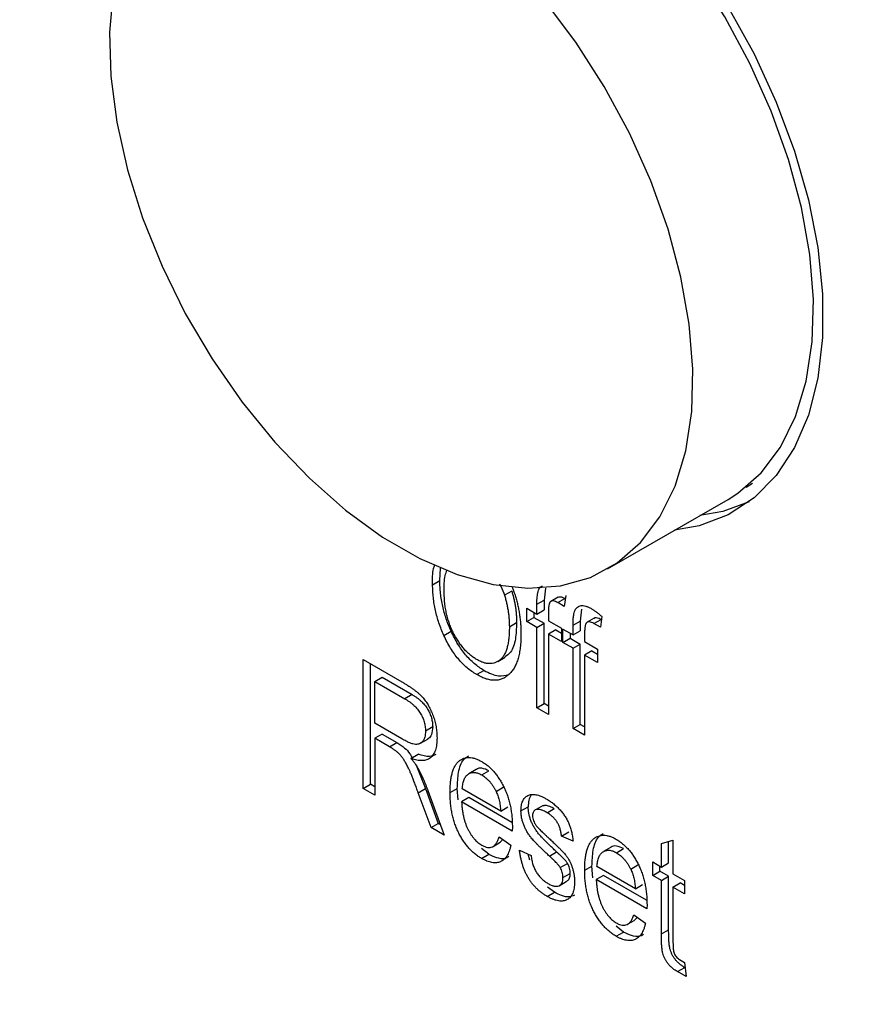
# Model space of a CAD drawing. Header units: millimetres. Extents: x 25 to 1092, y 25 to 838.
# Tile 24 of 46: x 948 to 973, y 580 to 609. Entities that reach past the tile are written whole.
import ezdxf

# ---------------------------------------------------------------- set-up
doc = ezdxf.new("R2010")
doc.units = ezdxf.units.MM
doc.header["$LTSCALE"] = 4

msp = doc.modelspace()

# ---------------------------------------------------------------- linework, layer by layer
for p, q in [((969.751, 594.925), (969.943, 595.039)), ((965.69, 592.523), (969.225, 594.564)), ((960.772, 592.183), (960.793, 592.551)), ((960.559, 592.06), (960.772, 592.183)), ((963.866, 591.965), (963.828, 591.61)), ((962.88, 591.877), (962.668, 591.754)), ((964.238, 591.696), (964.026, 591.573)), ((964.228, 591.537), (964.44, 591.659)), ((964.465, 591.743), (964.42, 591.426)), ((964.44, 591.659), (964.452, 591.652)), ((963.319, 591.375), (963.616, 591.203)), ((963.319, 590.983), (963.319, 591.375)), ((963.616, 591.488), (963.828, 591.61)), ((963.616, 591.203), (963.616, 591.488)), ((963.828, 591.61), (963.828, 591.326)), ((964.42, 591.426), (964.228, 591.537)), ((963.319, 590.983), (963.531, 591.105)), ((963.531, 591.253), (963.531, 591.105)), ((963.531, 591.105), (963.828, 590.934)), ((963.616, 591.203), (963.828, 591.326)), ((963.956, 591.262), (963.956, 591.007)), ((964.926, 591.341), (964.89, 590.997)), ((965.299, 591.083), (965.087, 590.961)), ((965.526, 591.13), (965.481, 590.813)), ((963.022, 590.941), (962.809, 590.819)), ((963.616, 590.811), (963.319, 590.983)), ((963.616, 590.811), (963.828, 590.934)), ((963.616, 588.458), (963.616, 590.811)), ((963.828, 588.581), (963.828, 590.934)), ((963.956, 591.007), (964.338, 590.787)), ((964.338, 590.787), (964.338, 590.395)), ((964.677, 590.875), (964.89, 590.997)), ((964.677, 590.591), (964.677, 590.875)), ((964.89, 590.997), (964.89, 590.713)), ((965.289, 590.924), (965.501, 591.046)), ((965.481, 590.813), (965.289, 590.924)), ((965.501, 591.046), (965.514, 591.039)), ((960.89, 590.575), (961.103, 590.697)), ((964.168, 590.738), (963.956, 590.615)), ((963.956, 590.615), (963.956, 588.262)), ((964.338, 590.395), (963.956, 590.615)), ((964.168, 590.738), (964.338, 590.64)), ((964.38, 590.762), (964.677, 590.591)), ((964.38, 590.37), (964.38, 590.762)), ((964.38, 590.37), (964.592, 590.493)), ((964.592, 590.64), (964.592, 590.493)), ((964.592, 590.493), (964.89, 590.321)), ((964.677, 590.591), (964.89, 590.713)), ((965.017, 590.65), (965.017, 590.395)), ((964.677, 590.199), (964.38, 590.37)), ((964.677, 590.199), (964.89, 590.321)), ((964.677, 587.845), (964.677, 590.199)), ((964.89, 587.968), (964.89, 590.321)), ((965.017, 590.395), (965.399, 590.174)), ((962.476, 589.815), (962.688, 589.937)), ((965.229, 590.125), (965.017, 590.002)), ((965.017, 590.002), (965.017, 587.649)), ((965.399, 589.782), (965.017, 590.002)), ((965.229, 590.125), (965.399, 590.027)), ((965.399, 590.174), (965.399, 589.782)), ((958.523, 589.866), (959.724, 589.172)), ((958.523, 586.091), (958.523, 589.866)), ((958.735, 586.213), (958.735, 589.743)), ((958.863, 589.228), (959.075, 589.351)), ((959.075, 589.351), (959.96, 588.84)), ((962.066, 589.549), (961.854, 589.426)), ((958.863, 588.003), (958.863, 589.228)), ((958.863, 589.228), (959.748, 588.717)), ((959.96, 588.84), (959.748, 588.717)), ((963.616, 588.458), (963.828, 588.581)), ((963.956, 588.262), (963.616, 588.458)), ((963.956, 588.507), (963.828, 588.581)), ((959.659, 587.543), (958.863, 588.003)), ((960.561, 587.892), (960.349, 587.769)), ((964.677, 587.845), (964.89, 587.968)), ((965.017, 587.894), (964.89, 587.968)), ((959.075, 587.684), (958.863, 587.562)), ((959.075, 587.684), (959.508, 587.434)), ((965.017, 587.649), (964.677, 587.845)), ((958.863, 587.562), (958.863, 585.895)), ((959.296, 587.311), (958.863, 587.562)), ((959.296, 587.311), (959.508, 587.434)), ((960.204, 587.415), (960.416, 587.537)), ((959.924, 586.973), (960.136, 587.096)), ((960.078, 586.771), (960.349, 586.089)), ((961.832, 586.642), (961.62, 586.52)), ((962, 586.486), (962.212, 586.608)), ((958.523, 586.091), (958.735, 586.213)), ((958.863, 586.14), (958.735, 586.213)), ((958.863, 585.895), (958.523, 586.091)), ((960.137, 585.966), (960.349, 586.089)), ((960.514, 584.941), (960.137, 585.966)), ((960.349, 586.089), (960.726, 585.064)), ((960.422, 586.026), (960.9, 584.718)), ((961.07, 585.97), (961.282, 586.092)), ((961.306, 585.754), (961.282, 586.092)), ((962.556, 585.429), (961.43, 586.079)), ((962.419, 586.005), (962.632, 586.127)), ((961.622, 585.821), (961.41, 585.699)), ((962.896, 584.841), (961.41, 585.699)), ((962.885, 585.092), (961.622, 585.821)), ((963.803, 585.592), (963.591, 585.469)), ((962.556, 585.429), (962.768, 585.552)), ((963.15, 585.431), (963.363, 585.553)), ((963.916, 585.38), (964.128, 585.502)), ((960.514, 584.941), (960.726, 585.064)), ((960.726, 585.064), (960.787, 585.029)), ((960.9, 584.718), (960.514, 584.941)), ((962.898, 584.961), (962.896, 584.841)), ((964.339, 584.694), (964.551, 584.817)), ((962.33, 584.391), (962.542, 584.513)), ((962.514, 584.669), (962.853, 584.424)), ((962.541, 584.515), (962.619, 584.593)), ((964.679, 584.547), (964.339, 584.694)), ((967.268, 584.474), (967.608, 584.572)), ((967.268, 583.787), (967.268, 584.474)), ((967.481, 583.91), (967.481, 584.535)), ((967.608, 584.572), (967.608, 583.591)), ((962.208, 584.16), (961.992, 584.333)), ((961.996, 584.037), (962.208, 584.16)), ((963.108, 584.277), (963.448, 584.13)), ((963.413, 583.992), (963.36, 584.168)), ((963.984, 584.108), (964.196, 584.231)), ((965.78, 584.363), (965.568, 584.241)), ((965.948, 584.206), (966.161, 584.329)), ((964.304, 583.771), (964.516, 583.894)), ((966.368, 583.725), (966.58, 583.848)), ((967.014, 583.935), (967.268, 583.787)), ((967.014, 583.542), (967.014, 583.935)), ((967.268, 583.787), (967.481, 583.91)), ((964.382, 583.478), (964.594, 583.6)), ((965.018, 583.691), (965.231, 583.813)), ((965.254, 583.475), (965.231, 583.813)), ((966.504, 583.15), (965.379, 583.8)), ((967.014, 583.542), (967.226, 583.665)), ((967.226, 583.665), (967.226, 583.812)), ((967.481, 583.518), (967.226, 583.665)), ((967.608, 583.591), (967.948, 583.395)), ((964.268, 583.239), (964.48, 583.362)), ((965.57, 583.542), (965.358, 583.42)), ((966.844, 582.562), (965.358, 583.42)), ((966.834, 582.813), (965.57, 583.542)), ((966.504, 583.15), (966.716, 583.273)), ((967.268, 583.395), (967.014, 583.542)), ((967.268, 583.395), (967.481, 583.518)), ((967.268, 581.827), (967.268, 583.395)), ((967.481, 581.95), (967.481, 583.518)), ((967.608, 583.199), (967.82, 583.322)), ((967.948, 583.248), (967.82, 583.322)), ((967.948, 583.395), (967.948, 583.003)), ((963.918, 582.927), (964.13, 583.05)), ((964.13, 583.05), (963.931, 583.2)), ((967.948, 583.003), (967.608, 583.199)), ((967.608, 583.199), (967.608, 581.574)), ((966.846, 582.682), (966.844, 582.562)), ((966.278, 582.112), (966.49, 582.234)), ((966.462, 582.39), (966.801, 582.145)), ((966.489, 582.236), (966.567, 582.314)), ((966.156, 581.88), (965.94, 582.053)), ((965.944, 581.758), (966.156, 581.88)), ((967.268, 581.827), (967.481, 581.95)), ((967.8, 581.079), (967.948, 580.993)), ((967.948, 580.993), (967.99, 580.576)), ((967.739, 580.722), (967.951, 580.844)), ((967.99, 580.576), (967.739, 580.722)), ((967.964, 580.837), (967.951, 580.844))]:
    msp.add_line(p, q)
at = {"flags": 128}
for points in [[(969.225, 594.564), (969.509, 594.744), (970.193, 595.34), (970.761, 596.094), (971.205, 596.996), (971.517, 598.029), (971.692, 599.178), (971.727, 600.423), (971.622, 601.744), (971.378, 603.119), (970.999, 604.526), (970.492, 605.941), (969.865, 607.342), (969.128, 608.704), (968.293, 610.007), (967.374, 611.228), (966.386, 612.348), (965.346, 613.347), (964.27, 614.211), (963.176, 614.923)], [(951.194, 609.455), (951.088, 608.256), (951.124, 606.97), (951.299, 605.619), (951.611, 604.225), (952.054, 602.811), (952.623, 601.401), (953.306, 600.016), (954.094, 598.681), (954.972, 597.416), (955.928, 596.244), (956.944, 595.182), (958.004, 594.248), (959.092, 593.459), (960.188, 592.826), (961.276, 592.36), (962.336, 592.069), (963.352, 591.957), (964.308, 592.027), (965.186, 592.277), (965.974, 592.703), (966.657, 593.299), (967.226, 594.053), (967.67, 594.955), (967.982, 595.988), (968.156, 597.137), (968.192, 598.382), (968.086, 599.703), (967.842, 601.078), (967.464, 602.485), (966.957, 603.9), (966.329, 605.301), (965.592, 606.663), (964.757, 607.966), (963.839, 609.187)], [(969.226, 608.991), (969.986, 607.618), (970.638, 606.204), (971.173, 604.772), (971.582, 603.344), (971.858, 601.944), (971.997, 600.592), (971.997, 599.31), (971.858, 598.118), (971.582, 597.036), (971.173, 596.08), (970.638, 595.266), (969.986, 594.606), (969.226, 594.11), (968.371, 593.787), (967.657, 593.659)], [(969.841, 594.492), (969.071, 594.21), (968.399, 594.087)]]:
    msp.add_lwpolyline(points, dxfattribs=at)
for points, knots in [([(960.559, 592.06), (960.555, 592.229), (960.55, 592.445), (960.611, 592.609), (960.624, 592.646)], [0, 0, 0, 0, 0.7772658, 1, 1, 1, 1]), ([(960.899, 591.858), (960.898, 592.024), (960.897, 592.258), (960.962, 592.44), (960.98, 592.492)], [0, 0, 0, 0, 0.710468, 1, 1, 1, 1]), ([(960.89, 590.575), (960.864, 590.635), (960.811, 590.757), (960.744, 590.941), (960.687, 591.126), (960.64, 591.311), (960.604, 591.498), (960.578, 591.686), (960.563, 591.874), (960.56, 591.998), (960.559, 592.06)], [0, 0, 0, 0, 0.119867, 0.239024, 0.359553, 0.481559, 0.605468, 0.732968, 0.86425, 1, 1, 1, 1]), ([(961.103, 590.697), (961.076, 590.758), (961.023, 590.879), (960.956, 591.063), (960.899, 591.248), (960.853, 591.434), (960.816, 591.621), (960.79, 591.808), (960.775, 591.997), (960.773, 592.12), (960.772, 592.183)], [0, 0, 0, 0, 0.119867, 0.239024, 0.359553, 0.481559, 0.605468, 0.732968, 0.86425, 1, 1, 1, 1]), ([(962.524, 592.085), (962.569, 591.996), (962.625, 591.887), (962.661, 591.775), (962.668, 591.754)], [0, 0, 0, 0, 0.810814, 1, 1, 1, 1]), ([(962.892, 591.991), (962.906, 591.956), (962.935, 591.877), (962.978, 591.752), (963.018, 591.617), (963.054, 591.479), (963.082, 591.34), (963.107, 591.198), (963.125, 591.054), (963.14, 590.907), (963.148, 590.759), (963.149, 590.661), (963.149, 590.611)], [0.5319916, 0.5319916, 0.5319916, 0.5319916, 0.5664015, 0.6096676, 0.6539091, 0.6991821, 0.7455791, 0.7934049, 0.8424054, 0.8933528, 0.9457458, 1, 1, 1, 1]), ([(963.616, 591.488), (963.619, 591.619), (963.624, 591.809), (963.696, 591.987), (963.757, 592.018), (963.78, 592.03)], [0, 0, 0, 0, 0.582393, 0.841819, 1, 1, 1, 1]), ([(961.852, 589.869), (961.819, 589.889), (961.755, 589.928), (961.661, 590.001), (961.57, 590.082), (961.483, 590.174), (961.4, 590.276), (961.321, 590.387), (961.246, 590.508), (961.174, 590.637), (961.109, 590.774), (961.053, 590.916), (961.005, 591.063), (960.967, 591.213), (960.936, 591.369), (960.914, 591.529), (960.902, 591.693), (960.9, 591.802), (960.899, 591.858)], [0, 0, 0, 0, 0.055613, 0.109581, 0.162924, 0.216102, 0.269892, 0.324917, 0.381919, 0.441791, 0.503291, 0.565809, 0.630028, 0.696811, 0.766993, 0.840587, 0.917983, 1, 1, 1, 1]), ([(962.668, 591.754), (962.679, 591.716), (962.702, 591.639), (962.731, 591.523), (962.754, 591.407), (962.776, 591.29), (962.79, 591.173), (962.802, 591.055), (962.808, 590.936), (962.809, 590.858), (962.809, 590.819)], [0, 0, 0, 0, 0.117849, 0.237158, 0.35777, 0.480725, 0.605782, 0.734448, 0.865169, 1, 1, 1, 1]), ([(962.88, 591.877), (962.891, 591.838), (962.914, 591.761), (962.943, 591.645), (962.966, 591.529), (962.988, 591.412), (963.002, 591.295), (963.014, 591.177), (963.021, 591.059), (963.021, 590.981), (963.022, 590.941)], [0, 0, 0, 0, 0.117849, 0.237158, 0.35777, 0.480725, 0.605782, 0.734448, 0.865169, 1, 1, 1, 1]), ([(964.239, 591.694), (964.24, 591.696), (964.253, 591.711), (964.302, 591.714), (964.369, 591.698), (964.419, 591.671), (964.44, 591.659)], [0, 0, 0, 0, 0.031313, 0.326837, 0.713737, 1, 1, 1, 1]), ([(964.228, 591.537), (964.205, 591.549), (964.163, 591.572), (964.104, 591.589), (964.055, 591.589), (964.022, 591.574), (964.003, 591.551), (963.99, 591.529), (963.98, 591.499), (963.971, 591.464), (963.963, 591.423), (963.96, 591.374), (963.956, 591.321), (963.956, 591.283), (963.956, 591.262)], [0, 0, 0, 0, 0.126159, 0.236891, 0.335684, 0.428238, 0.477178, 0.531261, 0.591358, 0.657498, 0.731555, 0.813452, 0.90251, 1, 1, 1, 1]), ([(964.677, 590.875), (964.678, 590.924), (964.68, 591.015), (964.689, 591.137), (964.708, 591.235), (964.733, 591.312), (964.767, 591.368), (964.808, 591.411), (964.857, 591.438), (964.914, 591.451), (964.979, 591.452), (965.051, 591.435), (965.132, 591.404), (965.187, 591.374), (965.217, 591.358)], [0, 0, 0, 0, 0.1265, 0.236978, 0.331644, 0.411402, 0.482682, 0.551579, 0.6191, 0.687616, 0.758297, 0.833488, 0.912952, 1, 1, 1, 1]), ([(965.217, 591.358), (965.241, 591.343), (965.29, 591.314), (965.366, 591.26), (965.446, 591.199), (965.499, 591.153), (965.526, 591.13)], [0, 0, 0, 0, 0.230853, 0.473466, 0.730948, 1, 1, 1, 1]), ([(965.3, 591.082), (965.301, 591.083), (965.315, 591.099), (965.363, 591.101), (965.431, 591.085), (965.48, 591.058), (965.501, 591.046)], [0, 0, 0, 0, 0.031313, 0.326837, 0.713737, 1, 1, 1, 1]), ([(962.809, 590.819), (962.809, 590.759), (962.808, 590.644), (962.794, 590.483), (962.774, 590.337), (962.743, 590.209), (962.705, 590.096), (962.658, 589.998), (962.601, 589.919), (962.536, 589.855), (962.465, 589.806), (962.39, 589.772), (962.311, 589.752), (962.227, 589.747), (962.139, 589.754), (962.047, 589.778), (961.951, 589.815), (961.885, 589.851), (961.852, 589.869)], [0, 0, 0, 0, 0.085587, 0.166358, 0.242221, 0.313698, 0.381454, 0.445792, 0.507562, 0.567456, 0.625427, 0.680842, 0.734313, 0.787015, 0.838963, 0.891397, 0.945077, 1, 1, 1, 1]), ([(963.022, 590.941), (963.015, 590.782), (963.003, 590.461), (962.895, 590.096), (962.739, 589.989), (962.681, 589.948)], [0, 0, 0, 0, 0.381872, 0.767053, 1, 1, 1, 1]), ([(965.289, 590.924), (965.266, 590.936), (965.224, 590.959), (965.165, 590.977), (965.116, 590.976), (965.084, 590.961), (965.065, 590.938), (965.051, 590.916), (965.041, 590.886), (965.032, 590.851), (965.025, 590.81), (965.021, 590.762), (965.017, 590.709), (965.017, 590.67), (965.017, 590.65)], [0, 0, 0, 0, 0.126159, 0.236891, 0.335684, 0.428238, 0.477178, 0.531261, 0.591358, 0.657498, 0.731555, 0.813452, 0.90251, 1, 1, 1, 1]), ([(961.854, 589.426), (961.806, 589.456), (961.71, 589.515), (961.57, 589.624), (961.437, 589.747), (961.312, 589.884), (961.194, 590.037), (961.084, 590.203), (960.981, 590.383), (960.921, 590.51), (960.89, 590.575)], [0, 0, 0, 0, 0.128464, 0.252118, 0.373476, 0.493004, 0.613709, 0.737277, 0.865504, 1, 1, 1, 1]), ([(962.066, 589.549), (962.018, 589.578), (961.922, 589.637), (961.782, 589.746), (961.649, 589.869), (961.524, 590.007), (961.406, 590.159), (961.296, 590.325), (961.193, 590.506), (961.133, 590.632), (961.103, 590.697)], [0, 0, 0, 0, 0.128464, 0.252118, 0.373476, 0.493004, 0.613709, 0.737277, 0.865504, 1, 1, 1, 1]), ([(963.149, 590.611), (963.148, 590.544), (963.146, 590.413), (963.131, 590.227), (963.104, 590.059), (963.069, 589.903), (963.021, 589.766), (962.964, 589.643), (962.897, 589.535), (962.843, 589.477), (962.816, 589.448)], [0, 0, 0, 0, 0.141691, 0.277461, 0.407496, 0.532719, 0.653726, 0.77106, 0.88631, 1, 1, 1, 1]), ([(962.816, 589.448), (962.785, 589.42), (962.724, 589.365), (962.621, 589.307), (962.511, 589.271), (962.394, 589.256), (962.269, 589.265), (962.137, 589.295), (961.998, 589.348), (961.903, 589.4), (961.854, 589.426)], [0, 0, 0, 0, 0.133765, 0.261459, 0.385485, 0.505837, 0.625946, 0.746913, 0.870985, 1, 1, 1, 1]), ([(962.066, 589.549), (962.212, 589.476), (962.481, 589.343), (962.695, 589.406), (962.793, 589.435)], [0, 0, 0, 0, 0.54353, 1, 1, 1, 1]), ([(959.724, 589.172), (959.754, 589.155), (959.813, 589.121), (959.898, 589.066), (959.977, 589.012), (960.049, 588.959), (960.116, 588.905), (960.176, 588.852), (960.231, 588.8), (960.295, 588.729), (960.368, 588.633), (960.446, 588.507), (960.515, 588.367), (960.576, 588.217), (960.627, 588.059), (960.663, 587.898), (960.684, 587.735), (960.687, 587.629), (960.688, 587.575)], [0, 0, 0, 0, 0.059861, 0.115867, 0.168079, 0.216582, 0.261137, 0.301832, 0.339688, 0.374291, 0.44084, 0.509232, 0.581286, 0.658766, 0.739724, 0.822665, 0.908999, 1, 1, 1, 1]), ([(959.96, 588.84), (959.984, 588.826), (960.031, 588.798), (960.098, 588.751), (960.162, 588.701), (960.221, 588.651), (960.275, 588.596), (960.325, 588.54), (960.37, 588.481), (960.41, 588.42), (960.445, 588.357), (960.477, 588.294), (960.502, 588.229), (960.524, 588.163), (960.54, 588.096), (960.553, 588.028), (960.559, 587.96), (960.56, 587.915), (960.561, 587.892)], [0, 0, 0, 0, 0.079957, 0.15511, 0.225877, 0.293103, 0.356441, 0.416783, 0.475779, 0.532583, 0.588591, 0.643903, 0.699487, 0.755259, 0.81323, 0.872643, 0.934673, 1, 1, 1, 1]), ([(959.748, 588.717), (959.772, 588.703), (959.818, 588.675), (959.886, 588.629), (959.95, 588.579), (960.009, 588.529), (960.063, 588.474), (960.112, 588.418), (960.158, 588.359), (960.198, 588.298), (960.233, 588.235), (960.265, 588.172), (960.29, 588.107), (960.312, 588.041), (960.328, 587.974), (960.34, 587.906), (960.347, 587.837), (960.348, 587.792), (960.349, 587.769)], [0, 0, 0, 0, 0.079957, 0.15511, 0.225877, 0.293103, 0.356441, 0.416783, 0.475779, 0.532583, 0.588591, 0.643903, 0.699487, 0.755259, 0.81323, 0.872643, 0.934673, 1, 1, 1, 1]), ([(960.561, 587.892), (960.553, 587.814), (960.541, 587.676), (960.474, 587.565), (960.422, 587.547), (960.413, 587.544)], [0, 0, 0, 0, 0.517738, 0.913961, 1, 1, 1, 1]), ([(960.349, 587.769), (960.348, 587.738), (960.346, 587.677), (960.33, 587.598), (960.306, 587.528), (960.271, 587.472), (960.228, 587.429), (960.177, 587.398), (960.12, 587.382), (960.053, 587.38), (959.976, 587.395), (959.884, 587.427), (959.777, 587.478), (959.7, 587.52), (959.659, 587.543)], [0, 0, 0, 0, 0.081705, 0.159483, 0.235194, 0.310253, 0.383342, 0.454155, 0.52525, 0.59793, 0.677209, 0.769944, 0.877245, 1, 1, 1, 1]), ([(960.137, 585.966), (960.119, 586.014), (960.086, 586.106), (960.036, 586.238), (959.989, 586.357), (959.947, 586.465), (959.907, 586.56), (959.871, 586.642), (959.838, 586.713), (959.799, 586.788), (959.753, 586.869), (959.699, 586.956), (959.645, 587.03), (959.59, 587.094), (959.529, 587.15), (959.461, 587.206), (959.382, 587.26), (959.326, 587.294), (959.296, 587.311)], [0, 0, 0, 0, 0.092728, 0.177366, 0.254414, 0.323889, 0.385354, 0.438553, 0.484631, 0.522952, 0.588828, 0.648611, 0.702575, 0.751873, 0.802247, 0.860186, 0.925559, 1, 1, 1, 1]), ([(959.508, 587.434), (959.585, 587.386), (959.718, 587.305), (959.877, 587.141), (959.935, 587.032), (959.956, 586.992)], [0, 0, 0, 0, 0.4717695, 0.8058908, 1, 1, 1, 1]), ([(960.688, 587.575), (960.687, 587.541), (960.686, 587.473), (960.677, 587.377), (960.663, 587.289), (960.64, 587.212), (960.614, 587.141), (960.579, 587.081), (960.539, 587.029), (960.493, 586.985), (960.442, 586.951), (960.384, 586.926), (960.321, 586.91), (960.252, 586.904), (960.178, 586.906), (960.098, 586.92), (960.013, 586.941), (959.954, 586.963), (959.924, 586.973)], [0, 0, 0, 0, 0.070124, 0.136973, 0.201515, 0.263247, 0.323812, 0.382633, 0.440984, 0.498977, 0.557187, 0.615133, 0.67446, 0.734991, 0.797237, 0.861968, 0.929489, 1, 1, 1, 1]), ([(960.654, 587.082), (960.595, 587.058), (960.446, 586.996), (960.253, 587.058), (960.136, 587.096)], [0, 0, 0, 0, 0.3969382, 1, 1, 1, 1]), ([(961.282, 586.092), (961.289, 586.252), (961.302, 586.572), (961.412, 586.92), (961.563, 587.014), (961.613, 587.046)], [0, 0, 0, 0, 0.396779, 0.797606, 1, 1, 1, 1]), ([(959.924, 586.973), (959.946, 586.946), (959.989, 586.895), (960.047, 586.817), (960.096, 586.745), (960.124, 586.697), (960.138, 586.674)], [0, 0, 0, 0, 0.289711, 0.551497, 0.788143, 1, 1, 1, 1]), ([(961.07, 585.97), (961.071, 586.027), (961.072, 586.137), (961.085, 586.29), (961.105, 586.429), (961.133, 586.553), (961.171, 586.661), (961.216, 586.754), (961.269, 586.832), (961.331, 586.895), (961.399, 586.941), (961.472, 586.975), (961.549, 586.996), (961.63, 587), (961.716, 586.992), (961.807, 586.969), (961.902, 586.931), (961.966, 586.896), (961.999, 586.879)], [0, 0, 0, 0, 0.084514, 0.164397, 0.239575, 0.310424, 0.377514, 0.441638, 0.503055, 0.562996, 0.620921, 0.676452, 0.730182, 0.783428, 0.835913, 0.88941, 0.943848, 1, 1, 1, 1]), ([(961.999, 586.879), (962.03, 586.859), (962.092, 586.822), (962.183, 586.752), (962.27, 586.673), (962.353, 586.586), (962.432, 586.49), (962.505, 586.384), (962.576, 586.271), (962.642, 586.148), (962.703, 586.018), (962.756, 585.882), (962.799, 585.741), (962.836, 585.595), (962.863, 585.444), (962.884, 585.286), (962.896, 585.124), (962.897, 585.016), (962.898, 584.961)], [0, 0, 0, 0, 0.05571, 0.109694, 0.162658, 0.215196, 0.268175, 0.32202, 0.377796, 0.436048, 0.496318, 0.558287, 0.622502, 0.689912, 0.760814, 0.835862, 0.91572, 1, 1, 1, 1]), ([(960.138, 586.674), (960.164, 586.622), (960.217, 586.517), (960.29, 586.356), (960.36, 586.192), (960.401, 586.082), (960.422, 586.026)], [0, 0, 0, 0, 0.245563, 0.493888, 0.744613, 1, 1, 1, 1]), ([(961.43, 586.079), (961.432, 586.106), (961.435, 586.158), (961.447, 586.229), (961.462, 586.294), (961.482, 586.352), (961.506, 586.403), (961.536, 586.447), (961.569, 586.484), (961.607, 586.514), (961.649, 586.536), (961.693, 586.552), (961.739, 586.559), (961.787, 586.56), (961.837, 586.552), (961.89, 586.539), (961.944, 586.516), (961.981, 586.496), (962, 586.486)], [0, 0, 0, 0, 0.075076, 0.147376, 0.216396, 0.28339, 0.347565, 0.41079, 0.472654, 0.535143, 0.596456, 0.655639, 0.712856, 0.769454, 0.826083, 0.882561, 0.940504, 1, 1, 1, 1]), ([(962.212, 586.608), (962.142, 586.639), (962.007, 586.698), (961.879, 586.683), (961.837, 586.643), (961.834, 586.64)], [0, 0, 0, 0, 0.503123, 0.964136, 1, 1, 1, 1]), ([(962, 586.486), (962.021, 586.473), (962.062, 586.448), (962.122, 586.402), (962.179, 586.35), (962.233, 586.293), (962.284, 586.229), (962.333, 586.16), (962.378, 586.084), (962.406, 586.032), (962.419, 586.005)], [0, 0, 0, 0, 0.128769, 0.253365, 0.374566, 0.494735, 0.616052, 0.739456, 0.867196, 1, 1, 1, 1]), ([(961.996, 584.037), (961.962, 584.057), (961.896, 584.097), (961.799, 584.171), (961.707, 584.252), (961.621, 584.342), (961.539, 584.44), (961.462, 584.546), (961.39, 584.662), (961.324, 584.785), (961.264, 584.914), (961.212, 585.05), (961.167, 585.191), (961.132, 585.337), (961.104, 585.489), (961.084, 585.645), (961.072, 585.807), (961.071, 585.915), (961.07, 585.97)], [0, 0, 0, 0, 0.058734, 0.115345, 0.170494, 0.224181, 0.278063, 0.332137, 0.387914, 0.445297, 0.504439, 0.565292, 0.628705, 0.694986, 0.764829, 0.838697, 0.916978, 1, 1, 1, 1]), ([(962.419, 586.005), (962.429, 585.985), (962.448, 585.944), (962.471, 585.881), (962.493, 585.815), (962.511, 585.745), (962.527, 585.67), (962.539, 585.593), (962.55, 585.512), (962.554, 585.457), (962.556, 585.429)], [0, 0, 0, 0, 0.101833, 0.20833, 0.319957, 0.44015, 0.566852, 0.703097, 0.846883, 1, 1, 1, 1]), ([(963.15, 585.431), (963.151, 585.459), (963.152, 585.514), (963.162, 585.589), (963.177, 585.658), (963.199, 585.719), (963.228, 585.77), (963.262, 585.816), (963.303, 585.853), (963.35, 585.882), (963.402, 585.904), (963.46, 585.914), (963.522, 585.916), (963.589, 585.908), (963.661, 585.89), (963.738, 585.862), (963.819, 585.826), (963.875, 585.795), (963.904, 585.779)], [0, 0, 0, 0, 0.064436, 0.125867, 0.185938, 0.24426, 0.301581, 0.35857, 0.416451, 0.475923, 0.535995, 0.595828, 0.657302, 0.7203, 0.78546, 0.85336, 0.924575, 1, 1, 1, 1]), ([(963.453, 585.904), (963.425, 585.854), (963.37, 585.759), (963.365, 585.62), (963.363, 585.553)], [0, 0, 0, 0, 0.519294, 1, 1, 1, 1]), ([(961.41, 585.699), (961.412, 585.66), (961.416, 585.586), (961.428, 585.473), (961.443, 585.366), (961.465, 585.263), (961.49, 585.165), (961.52, 585.071), (961.554, 584.981), (961.594, 584.896), (961.636, 584.816), (961.681, 584.742), (961.729, 584.675), (961.778, 584.613), (961.829, 584.557), (961.883, 584.507), (961.94, 584.464), (961.978, 584.44), (961.998, 584.428)], [0, 0, 0, 0, 0.087615, 0.170302, 0.248233, 0.321396, 0.390473, 0.456094, 0.518813, 0.578779, 0.636426, 0.691492, 0.744156, 0.795371, 0.845741, 0.896295, 0.947255, 1, 1, 1, 1]), ([(963.805, 585.588), (963.821, 585.593), (963.873, 585.611), (963.988, 585.576), (964.081, 585.527), (964.128, 585.502)], [0, 0, 0, 0, 0.177616, 0.585836, 1, 1, 1, 1]), ([(963.904, 585.779), (963.94, 585.757), (964.01, 585.714), (964.112, 585.638), (964.208, 585.554), (964.295, 585.463), (964.375, 585.367), (964.446, 585.268), (964.506, 585.167), (964.557, 585.062), (964.599, 584.949), (964.633, 584.826), (964.661, 584.689), (964.673, 584.596), (964.679, 584.547)], [0, 0, 0, 0, 0.094098, 0.183224, 0.267982, 0.350533, 0.429223, 0.50396, 0.575737, 0.645979, 0.719792, 0.80267, 0.895821, 1, 1, 1, 1]), ([(963.984, 584.108), (963.953, 584.137), (963.893, 584.192), (963.808, 584.273), (963.731, 584.347), (963.661, 584.416), (963.599, 584.481), (963.543, 584.539), (963.495, 584.591), (963.443, 584.654), (963.385, 584.73), (963.325, 584.825), (963.272, 584.924), (963.228, 585.024), (963.194, 585.127), (963.168, 585.23), (963.154, 585.332), (963.152, 585.398), (963.15, 585.431)], [0, 0, 0, 0, 0.080348, 0.154086, 0.221746, 0.283008, 0.338429, 0.387637, 0.431089, 0.468395, 0.535347, 0.601101, 0.665615, 0.730436, 0.795703, 0.861629, 0.92964, 1, 1, 1, 1]), ([(964.196, 584.231), (964.165, 584.259), (964.105, 584.314), (964.02, 584.395), (963.943, 584.47), (963.873, 584.539), (963.811, 584.603), (963.755, 584.661), (963.708, 584.714), (963.655, 584.776), (963.597, 584.853), (963.537, 584.948), (963.485, 585.046), (963.44, 585.147), (963.406, 585.249), (963.38, 585.352), (963.366, 585.454), (963.364, 585.52), (963.363, 585.553)], [0, 0, 0, 0, 0.080348, 0.154086, 0.221746, 0.283008, 0.338429, 0.387637, 0.431089, 0.468395, 0.535347, 0.601101, 0.665615, 0.730436, 0.795703, 0.861629, 0.92964, 1, 1, 1, 1]), ([(963.916, 585.38), (963.882, 585.398), (963.819, 585.433), (963.731, 585.466), (963.656, 585.481), (963.595, 585.474), (963.548, 585.45), (963.515, 585.411), (963.494, 585.358), (963.491, 585.313), (963.49, 585.29)], [0, 0, 0, 0, 0.174448, 0.326882, 0.461347, 0.581638, 0.691071, 0.792789, 0.893938, 1, 1, 1, 1]), ([(963.49, 585.29), (963.491, 585.266), (963.493, 585.22), (963.515, 585.145), (963.55, 585.069), (963.581, 585.024), (963.598, 585)], [0, 0, 0, 0, 0.253335, 0.496023, 0.737057, 1, 1, 1, 1]), ([(964.339, 584.694), (964.335, 584.731), (964.326, 584.803), (964.299, 584.909), (964.261, 585.008), (964.213, 585.1), (964.153, 585.184), (964.083, 585.259), (964.003, 585.326), (963.946, 585.361), (963.916, 585.38)], [0, 0, 0, 0, 0.14289, 0.271578, 0.390469, 0.502571, 0.615208, 0.73219, 0.859187, 1, 1, 1, 1]), ([(963.598, 585), (963.604, 584.991), (963.62, 584.972), (963.648, 584.941), (963.683, 584.903), (963.727, 584.86), (963.779, 584.809), (963.838, 584.754), (963.905, 584.69), (963.953, 584.646), (963.978, 584.623)], [0, 0, 0, 0, 0.056472, 0.132657, 0.228152, 0.343167, 0.4768, 0.631658, 0.805172, 1, 1, 1, 1]), ([(931.187, 584.816), (940.109, 578.398), (949.058, 572.602), (960.276, 566.125), (962.522, 564.867), (967.013, 562.432), (969.256, 561.256), (975.979, 557.85), (980.45, 555.743), (984.911, 553.802)], [0, 0, 0, 0, 0.5, 0.5, 0.625, 0.625, 0.75, 0.75, 1, 1, 1, 1]), ([(965.018, 583.691), (965.019, 583.747), (965.02, 583.857), (965.033, 584.011), (965.054, 584.15), (965.082, 584.274), (965.119, 584.381), (965.164, 584.475), (965.217, 584.553), (965.279, 584.615), (965.347, 584.662), (965.42, 584.696), (965.497, 584.716), (965.578, 584.721), (965.664, 584.713), (965.755, 584.69), (965.85, 584.652), (965.914, 584.617), (965.947, 584.599)], [0, 0, 0, 0, 0.084514, 0.164397, 0.239575, 0.310424, 0.377514, 0.441638, 0.503055, 0.562996, 0.620921, 0.676452, 0.730182, 0.783428, 0.835913, 0.88941, 0.943848, 1, 1, 1, 1]), ([(965.231, 583.813), (965.237, 583.972), (965.251, 584.293), (965.361, 584.64), (965.511, 584.735), (965.561, 584.766)], [0, 0, 0, 0, 0.396779, 0.797606, 1, 1, 1, 1]), ([(962.853, 584.424), (962.846, 584.393), (962.832, 584.332), (962.803, 584.249), (962.772, 584.174), (962.735, 584.109), (962.695, 584.053), (962.65, 584.006), (962.601, 583.968), (962.547, 583.94), (962.49, 583.921), (962.429, 583.91), (962.365, 583.909), (962.297, 583.918), (962.227, 583.934), (962.153, 583.959), (962.075, 583.994), (962.022, 584.022), (961.996, 584.037)], [0, 0, 0, 0, 0.075174, 0.14731, 0.216045, 0.281929, 0.345137, 0.40652, 0.466426, 0.525438, 0.583328, 0.640593, 0.698215, 0.755575, 0.814041, 0.873896, 0.936055, 1, 1, 1, 1]), ([(961.998, 584.428), (962.027, 584.412), (962.086, 584.382), (962.169, 584.36), (962.246, 584.358), (962.315, 584.379), (962.376, 584.42), (962.43, 584.484), (962.478, 584.567), (962.501, 584.634), (962.514, 584.669)], [0, 0, 0, 0, 0.118665, 0.231916, 0.342835, 0.456337, 0.575618, 0.704131, 0.845043, 1, 1, 1, 1]), ([(963.978, 584.623), (964.011, 584.593), (964.073, 584.535), (964.162, 584.451), (964.241, 584.374), (964.31, 584.304), (964.37, 584.241), (964.421, 584.185), (964.462, 584.138), (964.504, 584.082), (964.547, 584.014), (964.592, 583.931), (964.631, 583.843), (964.663, 583.75), (964.689, 583.654), (964.709, 583.554), (964.719, 583.452), (964.72, 583.384), (964.721, 583.349)], [0, 0, 0, 0, 0.088802, 0.169044, 0.241298, 0.305599, 0.36146, 0.409493, 0.449546, 0.481868, 0.538906, 0.596212, 0.655284, 0.717158, 0.781997, 0.850081, 0.922425, 1, 1, 1, 1]), ([(965.947, 584.599), (965.979, 584.58), (966.04, 584.543), (966.131, 584.473), (966.218, 584.394), (966.301, 584.307), (966.38, 584.211), (966.454, 584.105), (966.524, 583.991), (966.591, 583.869), (966.651, 583.739), (966.704, 583.603), (966.747, 583.462), (966.784, 583.316), (966.811, 583.164), (966.832, 583.007), (966.844, 582.845), (966.845, 582.737), (966.846, 582.682)], [0, 0, 0, 0, 0.05571, 0.109694, 0.162658, 0.215196, 0.268175, 0.32202, 0.377796, 0.436048, 0.496318, 0.558287, 0.622502, 0.689912, 0.760814, 0.835862, 0.91572, 1, 1, 1, 1]), ([(962.794, 584.097), (962.774, 584.082), (962.699, 584.02), (962.508, 584.028), (962.324, 584.096), (962.223, 584.151), (962.208, 584.16)], [0, 0, 0, 0, 0.138801, 0.539043, 0.927764, 1, 1, 1, 1]), ([(963.918, 582.927), (963.89, 582.944), (963.834, 582.978), (963.754, 583.034), (963.678, 583.096), (963.606, 583.161), (963.539, 583.231), (963.476, 583.305), (963.419, 583.384), (963.365, 583.466), (963.317, 583.554), (963.272, 583.645), (963.233, 583.74), (963.199, 583.84), (963.169, 583.943), (963.144, 584.051), (963.122, 584.164), (963.113, 584.239), (963.108, 584.277)], [0, 0, 0, 0, 0.068598, 0.133768, 0.196572, 0.256229, 0.314602, 0.370895, 0.427188, 0.483069, 0.539889, 0.597519, 0.657405, 0.719194, 0.784329, 0.852247, 0.924462, 1, 1, 1, 1]), ([(963.448, 584.13), (963.453, 584.084), (963.464, 583.996), (963.497, 583.865), (963.542, 583.744), (963.6, 583.633), (963.671, 583.533), (963.752, 583.445), (963.843, 583.367), (963.908, 583.327), (963.941, 583.306)], [0, 0, 0, 0, 0.14866, 0.28179, 0.404034, 0.51815, 0.630888, 0.74606, 0.86749, 1, 1, 1, 1]), ([(964.516, 583.894), (964.511, 583.902), (964.498, 583.922), (964.474, 583.952), (964.444, 583.987), (964.407, 584.026), (964.364, 584.07), (964.314, 584.12), (964.257, 584.174), (964.217, 584.211), (964.196, 584.231)], [0, 0, 0, 0, 0.0610042, 0.1413952, 0.2376911, 0.352034, 0.4865135, 0.6384007, 0.8107359, 1, 1, 1, 1]), ([(965.379, 583.8), (965.38, 583.826), (965.383, 583.878), (965.395, 583.95), (965.41, 584.015), (965.43, 584.073), (965.455, 584.124), (965.484, 584.167), (965.517, 584.205), (965.555, 584.234), (965.597, 584.257), (965.641, 584.273), (965.687, 584.28), (965.735, 584.281), (965.786, 584.273), (965.838, 584.259), (965.892, 584.237), (965.93, 584.217), (965.948, 584.206)], [0, 0, 0, 0, 0.075076, 0.147376, 0.216396, 0.28339, 0.347565, 0.41079, 0.472654, 0.535143, 0.596456, 0.655639, 0.712856, 0.769454, 0.826083, 0.882561, 0.940504, 1, 1, 1, 1]), ([(966.161, 584.329), (966.09, 584.36), (965.955, 584.419), (965.827, 584.404), (965.785, 584.364), (965.782, 584.361)], [0, 0, 0, 0, 0.503123, 0.964136, 1, 1, 1, 1]), ([(965.948, 584.206), (965.969, 584.194), (966.01, 584.168), (966.07, 584.123), (966.127, 584.071), (966.181, 584.013), (966.232, 583.95), (966.282, 583.881), (966.327, 583.805), (966.354, 583.752), (966.368, 583.725)], [0, 0, 0, 0, 0.128769, 0.253365, 0.374566, 0.494735, 0.616052, 0.739456, 0.867196, 1, 1, 1, 1]), ([(964.304, 583.771), (964.299, 583.78), (964.286, 583.799), (964.262, 583.829), (964.232, 583.864), (964.195, 583.904), (964.152, 583.948), (964.102, 583.998), (964.045, 584.051), (964.005, 584.089), (963.984, 584.108)], [0, 0, 0, 0, 0.061004, 0.141395, 0.237691, 0.352034, 0.486513, 0.638401, 0.810736, 1, 1, 1, 1]), ([(964.594, 583.6), (964.593, 583.626), (964.592, 583.675), (964.577, 583.752), (964.552, 583.825), (964.528, 583.871), (964.516, 583.894)], [0, 0, 0, 0, 0.280002, 0.533179, 0.769121, 1, 1, 1, 1]), ([(964.382, 583.478), (964.381, 583.504), (964.379, 583.553), (964.365, 583.629), (964.34, 583.703), (964.316, 583.749), (964.304, 583.771)], [0, 0, 0, 0, 0.280002, 0.533179, 0.769121, 1, 1, 1, 1]), ([(964.478, 583.364), (964.504, 583.38), (964.56, 583.413), (964.59, 583.509), (964.593, 583.578), (964.594, 583.6)], [0, 0, 0, 0, 0.3754707, 0.7962908, 1, 1, 1, 1]), ([(965.944, 581.758), (965.91, 581.778), (965.844, 581.818), (965.747, 581.891), (965.655, 581.972), (965.569, 582.063), (965.487, 582.161), (965.41, 582.267), (965.338, 582.383), (965.272, 582.505), (965.212, 582.635), (965.16, 582.771), (965.115, 582.912), (965.08, 583.058), (965.052, 583.209), (965.033, 583.366), (965.021, 583.528), (965.019, 583.635), (965.018, 583.691)], [0, 0, 0, 0, 0.058734, 0.115345, 0.170494, 0.224181, 0.278063, 0.332137, 0.387914, 0.445297, 0.504439, 0.565292, 0.628705, 0.694986, 0.764829, 0.838697, 0.916978, 1, 1, 1, 1]), ([(966.368, 583.725), (966.377, 583.706), (966.396, 583.665), (966.42, 583.602), (966.441, 583.536), (966.459, 583.465), (966.476, 583.391), (966.488, 583.314), (966.498, 583.233), (966.502, 583.178), (966.504, 583.15)], [0, 0, 0, 0, 0.101833, 0.20833, 0.319957, 0.44015, 0.566852, 0.703097, 0.846883, 1, 1, 1, 1]), ([(964.721, 583.349), (964.721, 583.317), (964.719, 583.255), (964.71, 583.168), (964.692, 583.091), (964.669, 583.021), (964.638, 582.961), (964.601, 582.908), (964.557, 582.865), (964.506, 582.831), (964.45, 582.806), (964.389, 582.791), (964.322, 582.788), (964.251, 582.794), (964.175, 582.812), (964.093, 582.84), (964.007, 582.878), (963.948, 582.91), (963.918, 582.927)], [0, 0, 0, 0, 0.066737, 0.130739, 0.192622, 0.252706, 0.311442, 0.370262, 0.428902, 0.488462, 0.548455, 0.608072, 0.667754, 0.729187, 0.792805, 0.858714, 0.927446, 1, 1, 1, 1]), ([(963.941, 583.306), (963.974, 583.288), (964.037, 583.254), (964.126, 583.226), (964.203, 583.218), (964.267, 583.235), (964.318, 583.271), (964.356, 583.322), (964.378, 583.392), (964.38, 583.449), (964.382, 583.478)], [0, 0, 0, 0, 0.15427, 0.291956, 0.41929, 0.539779, 0.656024, 0.767785, 0.880428, 1, 1, 1, 1]), ([(965.358, 583.42), (965.36, 583.381), (965.364, 583.306), (965.376, 583.194), (965.392, 583.087), (965.413, 582.984), (965.438, 582.886), (965.468, 582.791), (965.502, 582.701), (965.542, 582.617), (965.584, 582.537), (965.629, 582.463), (965.677, 582.395), (965.726, 582.334), (965.778, 582.277), (965.832, 582.228), (965.888, 582.185), (965.926, 582.161), (965.946, 582.149)], [0, 0, 0, 0, 0.087615, 0.170302, 0.248233, 0.321396, 0.390473, 0.456094, 0.518813, 0.578779, 0.636426, 0.691492, 0.744156, 0.795371, 0.845741, 0.896295, 0.947255, 1, 1, 1, 1]), ([(931.681, 583.201), (933.461, 581.935), (936.875, 579.507), (941.795, 576.178), (946.292, 573.238), (950.365, 570.668), (954.012, 568.439), (957.234, 566.527), (960.092, 564.876), (962.849, 563.321), (965.778, 561.711), (969.093, 559.941), (972.806, 558.027), (976.915, 555.994), (981.417, 553.859), (984.54, 552.477), (986.169, 551.756)], [0, 0, 0, 0, 0.098397, 0.188827, 0.271353, 0.346014, 0.412836, 0.471827, 0.522987, 0.569732, 0.623049, 0.683724, 0.751737, 0.827101, 0.909841, 1, 1, 1, 1]), ([(964.719, 582.964), (964.668, 582.94), (964.56, 582.892), (964.348, 582.937), (964.201, 583.013), (964.13, 583.05)], [0, 0, 0, 0, 0.316025, 0.66805, 1, 1, 1, 1]), ([(966.801, 582.145), (966.794, 582.114), (966.78, 582.053), (966.752, 581.97), (966.72, 581.895), (966.684, 581.83), (966.643, 581.774), (966.599, 581.726), (966.549, 581.689), (966.495, 581.661), (966.438, 581.642), (966.377, 581.631), (966.313, 581.63), (966.245, 581.638), (966.175, 581.654), (966.101, 581.679), (966.023, 581.714), (965.971, 581.743), (965.944, 581.758)], [0, 0, 0, 0, 0.075174, 0.14731, 0.216045, 0.281929, 0.345137, 0.40652, 0.466426, 0.525438, 0.583328, 0.640593, 0.698215, 0.755575, 0.814041, 0.873896, 0.936055, 1, 1, 1, 1]), ([(965.946, 582.149), (965.976, 582.133), (966.034, 582.103), (966.117, 582.08), (966.194, 582.079), (966.263, 582.099), (966.325, 582.141), (966.378, 582.204), (966.426, 582.287), (966.449, 582.355), (966.462, 582.39)], [0, 0, 0, 0, 0.118665, 0.231916, 0.342835, 0.456337, 0.575618, 0.704131, 0.845043, 1, 1, 1, 1]), ([(966.742, 581.818), (966.723, 581.802), (966.648, 581.741), (966.457, 581.748), (966.272, 581.817), (966.172, 581.872), (966.156, 581.88)], [0, 0, 0, 0, 0.1388013, 0.5390433, 0.9277636, 1, 1, 1, 1]), ([(967.739, 580.722), (967.711, 580.738), (967.657, 580.77), (967.582, 580.83), (967.514, 580.892), (967.455, 580.961), (967.406, 581.033), (967.364, 581.107), (967.331, 581.185), (967.31, 581.252), (967.298, 581.309), (967.29, 581.361), (967.283, 581.42), (967.278, 581.487), (967.273, 581.561), (967.271, 581.643), (967.269, 581.733), (967.269, 581.795), (967.268, 581.827)], [0, 0, 0, 0, 0.082978, 0.158466, 0.227964, 0.292396, 0.353441, 0.412531, 0.471462, 0.531841, 0.565997, 0.606892, 0.654804, 0.709656, 0.771661, 0.840124, 0.916455, 1, 1, 1, 1]), ([(967.951, 580.844), (967.923, 580.861), (967.87, 580.893), (967.794, 580.953), (967.726, 581.014), (967.668, 581.083), (967.618, 581.155), (967.576, 581.23), (967.543, 581.307), (967.522, 581.374), (967.51, 581.432), (967.503, 581.483), (967.495, 581.543), (967.49, 581.609), (967.485, 581.684), (967.483, 581.765), (967.481, 581.855), (967.481, 581.917), (967.481, 581.95)], [0, 0, 0, 0, 0.082978, 0.158466, 0.227964, 0.292396, 0.353441, 0.412531, 0.471462, 0.531841, 0.565997, 0.606892, 0.654804, 0.709656, 0.771661, 0.840124, 0.916455, 1, 1, 1, 1]), ([(967.608, 581.574), (967.608, 581.539), (967.609, 581.477), (967.614, 581.392), (967.622, 581.324), (967.633, 581.283), (967.638, 581.266)], [0, 0, 0, 0, 0.349051, 0.631075, 0.845143, 1, 1, 1, 1]), ([(967.638, 581.266), (967.646, 581.247), (967.662, 581.209), (967.701, 581.157), (967.747, 581.112), (967.782, 581.09), (967.8, 581.079)], [0, 0, 0, 0, 0.23382, 0.463567, 0.713334, 1, 1, 1, 1])]:
    msp.add_open_spline(points, degree=3, knots=knots)

doc.saveas('drawing.dxf')
